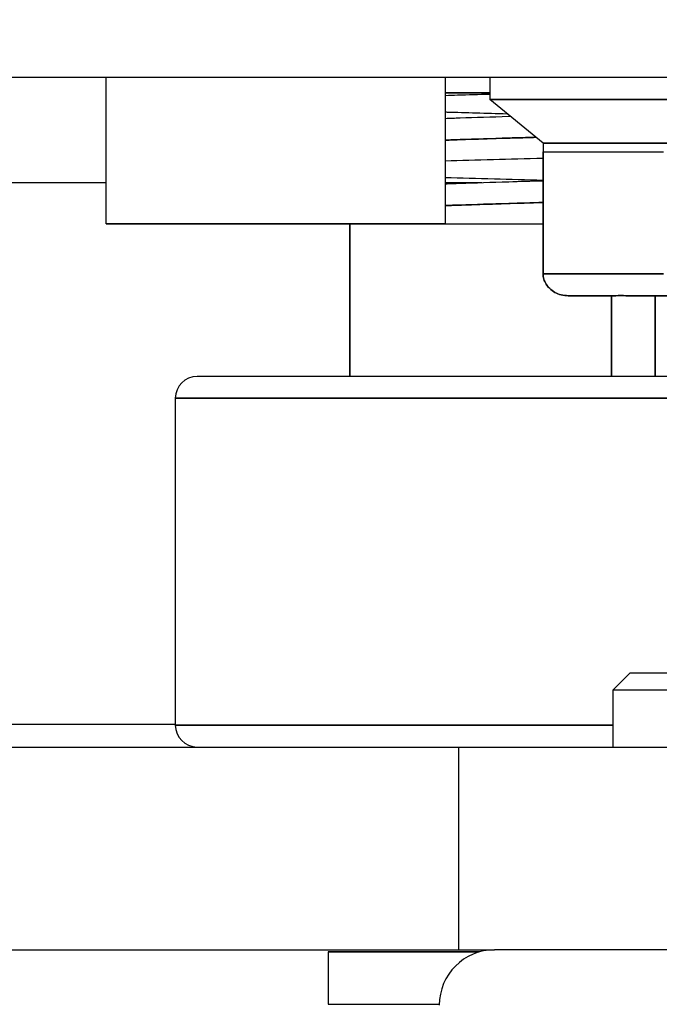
# Model space of a CAD drawing. Extents: x 807 to 1172, y 30 to 260.
# Tile 97 of 214: x 1019.642 to 1020.219, y 97.213 to 98.102. Entities that reach past the tile are written whole.
import ezdxf

# ---------------------------------------------------------------- set-up
doc = ezdxf.new("R2010")
doc.units = 0
doc.header["$LTSCALE"] = 4
doc.header["$MEASUREMENT"] = 0
doc.layers.get('0').update_dxf_attribs({"linetype": 'CONTINUOUS'})
doc.layers.get('DEFPOINTS').update_dxf_attribs({"linetype": 'CONTINUOUS'})
doc.styles.add('ROMANS', font='romans.shx')
doc.dimstyles.new('Default (ANSI)', dxfattribs={"dimscale": 20, "dimtxt": 0.07, "dimasz": 0.07, "dimexe": 0.125, "dimexo": 0.0625, "dimgap": 0.031496, "dimtad": 0, "dimtih": 1, "dimtoh": 1, "dimrnd": 1e-08, "dimzin": 0, "dimdsep": 46, "dimtxsty": 'ROMANS', "dimblk": 'Filled-1', "dimcen": 0.09, "dimdle": 0.393701, "dimclrd": 256, "dimclre": 256, "dimclrt": 256, "dimadec": 0, "dimazin": 0, "dimtfac": 0.928571, "dimtofl": 0, "dimtmove": 0, "dimatfit": 3, "dimfxl": 1, "dimtolj": 1, "dimtzin": 0, "dimlwd": -1, "dimlwe": -1, "dimarcsym": 0})

# ---------------------------------------------------------------- blocks, each defined once
blk = doc.blocks.new('Filled-1')
at = {"color": 0}
for p, q in [((0, 0), (-1, 0.17857)), ((-1, 0.17857), (-1, -0.17857)), ((-1, 0), (0, 0)), ((-1, -0.17857), (0, 0))]:
    blk.add_line(p, q, dxfattribs=at)
at = {"color": 0, "flags": 128}
blk.add_lwpolyline([(-1, -0.17857), (0, 0), (-1, 0.17857), (-1, -0.17857)], dxfattribs=at)
at = {"color": 0}
blk.add_solid([(-1, -0.17857), (0, 0), (-1, 0.17857), (-1, -0.17857)], dxfattribs=at)
blk = doc.blocks.new('*D97')
at = {"transparency": 16777216}
for p, q in [((1022.14966, 98.94963), (1022.14966, 105.99224)), ((1026.39966, 98.94963), (1026.39966, 105.99224)), ((1020.74966, 103.49224), (1018.21292, 103.49224)), ((1027.79966, 103.49224), (1029.19966, 103.49224))]:
    blk.add_line(p, q, dxfattribs=at)
at = {"layer": 'DEFPOINTS', "color": 0, "transparency": 16777216}
for p in [(1026.39966, 103.49224), (1022.14966, 97.69963), (1026.39966, 97.69963)]:
    blk.add_point(p, dxfattribs=at)
at = {"transparency": 16777216, "xscale": 1.400000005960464, "yscale": 1.400000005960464, "zscale": 1.400000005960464}
blk.add_blockref('Filled-1', (1022.14966, 103.49224), dxfattribs=at)
at = {"transparency": 16777216, "xscale": 1.400000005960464, "yscale": 1.400000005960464, "zscale": 1.400000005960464, "rotation": 180}
blk.add_blockref('Filled-1', (1026.39966, 103.49224), dxfattribs=at)
at = {"transparency": 16777216, "insert": (1015.44967, 103.49224), "char_height": 1.4, "attachment_point": 5, "style": 'ROMANS'}
blk.add_mtext('\\A1;4.25', dxfattribs=at)
blk = doc.blocks.new('*D99')
at = {"transparency": 16777216}
for p, q in [((996.08716, 98.91838), (996.08716, 113.84474)), ((1052.46216, 98.91838), (1052.46216, 113.84474)), ((997.48716, 111.34474), (1015.58068, 111.34474)), ((1051.06216, 111.34474), (1032.96863, 111.34474))]:
    blk.add_line(p, q, dxfattribs=at)
at = {"layer": 'DEFPOINTS', "color": 0, "transparency": 16777216}
for p in [(996.08716, 111.34474), (996.08716, 97.66838), (1052.46216, 97.66838)]:
    blk.add_point(p, dxfattribs=at)
at = {"transparency": 16777216, "xscale": 1.400000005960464, "yscale": 1.400000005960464, "zscale": 1.400000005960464, "rotation": 180}
blk.add_blockref('Filled-1', (996.08716, 111.34474), dxfattribs=at)
at = {"transparency": 16777216, "xscale": 1.400000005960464, "yscale": 1.400000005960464, "zscale": 1.400000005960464}
blk.add_blockref('Filled-1', (1052.46216, 111.34474), dxfattribs=at)
at = {"transparency": 16777216, "insert": (1024.27466, 111.34474), "char_height": 1.4, "attachment_point": 5, "style": 'ROMANS'}
blk.add_mtext('\\A1;\\fTahoma|b0|i0;\\H1.5400;(56.38)\\P\\fTahoma|b0|i0;\\H1.5400;OPENING WIDTH', dxfattribs=at)

msp = doc.modelspace()

# ---------------------------------------------------------------- hatches: boundary and pattern name
h = msp.add_hatch()
h.set_pattern_fill('ANSI31', color=256, scale=22, angle=90.00021, style=0)
h.set_pattern_definition([(135.0002, (799.6907, 30.9985), (-1.944537, -1.94455), [])])
edge = h.paths.add_edge_path()
edge.add_line((1023.10416, 97.95663), (1023.10416, 97.90371))
edge.add_line((1023.10416, 97.90371), (1023.10416, 97.27938))
edge.add_line((1023.10416, 97.27938), (1023.20816, 97.27938))
edge.add_line((1023.20816, 97.27938), (1023.20816, 97.95663))
edge.add_ellipse((1023.01041, 97.95663), major_axis=(0.19775, 0), ratio=1, start_angle=0, end_angle=90)
edge.add_line((1023.01041, 98.15438), (994.40591, 98.15438))
edge.add_ellipse((994.40591, 97.95663), major_axis=(0, 0.19775), ratio=1, start_angle=0, end_angle=90)
edge.add_line((994.20816, 97.95663), (994.20816, 97.59188))
edge.add_line((994.20816, 97.59188), (994.31216, 97.59188))
edge.add_line((994.31216, 97.59188), (994.31216, 97.95663))
edge.add_ellipse((994.40591, 97.95663), major_axis=(-0.09375, 0), ratio=1, start_angle=270, end_angle=360, ccw=False)
edge.add_line((994.40591, 98.05038), (995.49253, 98.05038))
edge.add_line((995.49253, 98.05038), (996.14878, 98.05038))
edge.add_line((996.14878, 98.05038), (1022.33853, 98.05038))
edge.add_line((1022.33853, 98.05038), (1022.99478, 98.05038))
edge.add_line((1022.99478, 98.05038), (1023.01041, 98.05038))
edge.add_ellipse((1023.01041, 97.95663), major_axis=(0, 0.09375), ratio=1, start_angle=280.46359, end_angle=360, ccw=False)
edge.add_ellipse((1023.01041, 97.95663), major_axis=(0.09219, 0.01703), ratio=1, start_angle=349.53641, end_angle=360, ccw=False)
h = msp.add_hatch()
h.set_pattern_fill('ANSI31', color=256, scale=22, angle=14.99998, style=0)
h.set_pattern_definition([(60, (799.6907, 30.9985), (-2.38157, 1.375), [])])
edge = h.paths.add_edge_path()
edge.add_ellipse((995.82066, 98.0833), major_axis=(-0.4375, -0.17959), ratio=1, start_angle=0, end_angle=18.38971)
edge.add_ellipse((995.82066, 98.0833), major_axis=(-0.3585, -0.30844), ratio=1, start_angle=0, end_angle=2.06751)
edge.add_ellipse((995.82066, 98.0833), major_axis=(-0.34714, -0.32118), ratio=1, start_angle=0, end_angle=67.32124)
edge.add_ellipse((995.82066, 98.0833), major_axis=(0.1625, -0.44413), ratio=1, start_angle=0, end_angle=14.00055)
edge.add_ellipse((995.82066, 98.0833), major_axis=(0.26512, -0.39163), ratio=1, start_angle=0, end_angle=33.58463)
edge.add_ellipse((996.14878, 97.93626), major_axis=(0.10937, -0.03255), ratio=1, start_angle=0, end_angle=106.57337)
edge.add_line((996.14878, 98.05038), (995.49253, 98.05038))
edge.add_ellipse((995.49253, 97.93626), major_axis=(0, 0.11412), ratio=1, start_angle=0, end_angle=106.57337)
edge = h.paths.add_edge_path()
edge.add_ellipse((1022.66666, 98.0833), major_axis=(-0.4375, -0.17959), ratio=1, start_angle=0, end_angle=6.71915)
edge.add_ellipse((1022.66666, 98.0833), major_axis=(-0.41348, -0.22955), ratio=1, start_angle=0, end_angle=13.73807)
edge.add_ellipse((1022.66666, 98.0833), major_axis=(-0.34714, -0.32118), ratio=1, start_angle=0, end_angle=114.90643)
edge.add_ellipse((1022.99478, 97.93626), major_axis=(0.10937, -0.03255), ratio=1, start_angle=0, end_angle=35.70054)
edge.add_ellipse((1022.99478, 97.93626), major_axis=(0.10782, 0.03739), ratio=1, start_angle=0, end_angle=70.87282)
edge.add_line((1022.99478, 98.05038), (1022.33853, 98.05038))
edge.add_ellipse((1022.33853, 97.93626), major_axis=(0, 0.11412), ratio=1, start_angle=0, end_angle=106.57337)
h = msp.add_hatch()
h.set_pattern_fill('ANSI31', color=256, scale=22, style=0)
h.set_pattern_definition([(45, (799.6907, 30.9985), (-1.944544, 1.944544), [])])
edge = h.paths.add_edge_path()
edge.add_ellipse((1054.09253, 96.6855), major_axis=(0.24462, 0), ratio=1, start_angle=0, end_angle=90)
edge.add_line((1054.09253, 96.93013), (1053.25366, 96.93013))
edge.add_line((1053.25366, 96.93013), (1052.65991, 96.93013))
edge.add_ellipse((1052.65991, 97.02388), major_axis=(0, -0.09375), ratio=1, start_angle=270, end_angle=360, ccw=False)
edge.add_line((1052.56616, 97.02388), (1052.56616, 97.63917))
edge.add_line((1052.56616, 97.63917), (1052.56616, 97.66838))
edge.add_ellipse((1052.65991, 97.66838), major_axis=(-0.09375, 0), ratio=1, start_angle=270, end_angle=360, ccw=False)
edge.add_line((1052.65991, 97.76213), (1053.0758, 97.76213))
edge.add_line((1053.0758, 97.76213), (1053.08716, 97.76213))
edge.add_line((1053.08716, 97.76213), (1053.08716, 97.77486))
edge.add_line((1053.08716, 97.77486), (1053.08716, 97.86613))
edge.add_line((1053.08716, 97.86613), (1052.65991, 97.86613))
edge.add_ellipse((1052.65991, 97.66838), major_axis=(0, 0.19775), ratio=1, start_angle=0, end_angle=83.2328)
edge.add_ellipse((1052.65991, 97.66838), major_axis=(-0.19637, 0.0233), ratio=1, start_angle=0, end_angle=6.7672)
edge.add_line((1052.46216, 97.66838), (1052.46216, 97.02388))
edge.add_ellipse((1052.65991, 97.02388), major_axis=(-0.19775, 0), ratio=1, start_angle=0, end_angle=90)
edge.add_line((1052.65991, 96.82613), (1054.09253, 96.82613))
edge.add_ellipse((1054.09253, 96.6855), major_axis=(0, 0.14062), ratio=1, start_angle=270, end_angle=360, ccw=False)
edge.add_line((1054.23316, 96.6855), (1054.23316, 79.00288))
edge.add_ellipse((1054.13941, 79.00288), major_axis=(0.09375, 0), ratio=1, start_angle=270, end_angle=360, ccw=False)
edge.add_line((1054.13941, 78.90913), (994.40991, 78.90913))
edge.add_ellipse((994.40991, 79.00288), major_axis=(0, -0.09375), ratio=1, start_angle=270, end_angle=360, ccw=False)
edge.add_line((994.31616, 79.00288), (994.31616, 96.6855))
edge.add_ellipse((994.45678, 96.6855), major_axis=(-0.14063, 0), ratio=1, start_angle=270, end_angle=360, ccw=False)
edge.add_line((994.45678, 96.82613), (995.88941, 96.82613))
edge.add_ellipse((995.88941, 97.02388), major_axis=(0, -0.19775), ratio=1, start_angle=0, end_angle=90)
edge.add_line((996.08716, 97.02388), (996.08716, 97.66838))
edge.add_ellipse((995.88941, 97.66838), major_axis=(0.19775, 0), ratio=1, start_angle=0, end_angle=6.7672)
edge.add_ellipse((995.88941, 97.66838), major_axis=(0.19637, 0.0233), ratio=1, start_angle=0, end_angle=83.2328)
edge.add_line((995.88941, 97.86613), (995.46216, 97.86613))
edge.add_line((995.46216, 97.86613), (995.46216, 97.77486))
edge.add_line((995.46216, 97.77486), (995.46216, 97.76213))
edge.add_line((995.46216, 97.76213), (995.47352, 97.76213))
edge.add_line((995.47352, 97.76213), (995.88941, 97.76213))
edge.add_ellipse((995.88941, 97.66838), major_axis=(0, 0.09375), ratio=1, start_angle=270, end_angle=360, ccw=False)
edge.add_line((995.98316, 97.66838), (995.98316, 97.63917))
edge.add_line((995.98316, 97.63917), (995.98316, 97.02388))
edge.add_ellipse((995.88941, 97.02388), major_axis=(0.09375, 0), ratio=1, start_angle=270, end_angle=360, ccw=False)
edge.add_line((995.88941, 96.93013), (995.29566, 96.93013))
edge.add_line((995.29566, 96.93013), (994.45678, 96.93013))
edge.add_ellipse((994.45678, 96.6855), major_axis=(0, 0.24463), ratio=1, start_angle=0, end_angle=90)
edge.add_line((994.21216, 96.6855), (994.21216, 79.00288))
edge.add_ellipse((994.40991, 79.00288), major_axis=(-0.19775, 0), ratio=1, start_angle=0, end_angle=90)
edge.add_line((994.40991, 78.80513), (1054.13941, 78.80513))
edge.add_ellipse((1054.13941, 79.00288), major_axis=(0, -0.19775), ratio=1, start_angle=0, end_angle=90)
edge.add_line((1054.33716, 79.00288), (1054.33716, 96.6855))

# ---------------------------------------------------------------- linework, layer by layer
for p, q in [((994.40591, 98.05038), (1023.01041, 98.05038)), ((1019.71944, 97.91816), (1019.71944, 98.05038)), ((1020.02562, 98.05038), (1020.02562, 97.91816)), ((1020.06565, 98.05038), (1020.06565, 98.03036)), ((1020.02562, 98.03627), (1020.06565, 98.03627)), ((1020.33106, 98.03036), (1020.06565, 98.03036)), ((1020.11388, 97.99099), (1020.06565, 98.03036)), ((1020.06565, 98.03036), (1020.33106, 98.03036)), ((1020.33112, 97.99099), (1020.11388, 97.99099)), ((1020.11388, 97.99099), (1020.11388, 97.98312)), ((1020.11388, 97.99099), (1020.33112, 97.99099)), ((1020.11388, 97.87288), (1020.11388, 97.98312)), ((1020.11388, 97.98312), (1020.11388, 97.87288)), ((1020.11388, 97.98312), (1020.12331, 97.98312)), ((1020.13572, 97.98312), (1020.15099, 97.98312)), ((1020.17213, 97.98312), (1020.19537, 97.98312)), ((1019.24916, 97.95538), (1019.71944, 97.95538)), ((1020.02562, 97.95538), (1020.0587, 97.95538)), ((1019.71944, 97.91816), (1020.02562, 97.91816)), ((1020.02562, 97.91816), (1019.71944, 97.91816)), ((1019.93923, 97.91816), (1019.93923, 97.78036)), ((1019.93969, 97.78036), (1019.93969, 97.91816)), ((1020.02562, 97.91816), (1020.11388, 97.91816)), ((1020.11388, 97.87288), (1020.2224, 97.87288)), ((1020.2224, 97.87288), (1020.11388, 97.87288)), ((1020.13661, 97.85319), (1020.17811, 97.85319)), ((1020.17811, 97.85319), (1020.13661, 97.85319)), ((1020.17568, 97.78036), (1020.17568, 97.85319)), ((1020.17568, 97.85319), (1020.17568, 97.78036)), ((1020.17568, 97.85319), (1020.17568, 97.78036)), ((1020.17568, 97.78036), (1020.17568, 97.85319)), ((1020.17829, 97.85319), (1020.17811, 97.85319)), ((1020.1923, 97.85319), (1020.23379, 97.85319)), ((1020.23379, 97.85319), (1020.1923, 97.85319)), ((1020.21505, 97.78036), (1020.21505, 97.85319)), ((1020.21505, 97.85319), (1020.21505, 97.78036)), ((1020.33248, 97.78036), (1019.80166, 97.78036)), ((1019.78198, 97.76067), (1020.33245, 97.76067)), ((1020.33245, 97.76067), (1019.78198, 97.76067)), ((1019.78198, 97.4654), (1019.78198, 97.76067)), ((1020.19248, 97.51264), (1020.17686, 97.49702)), ((1020.19248, 97.51264), (1020.47373, 97.51264)), ((1020.48936, 97.49702), (1020.17686, 97.49702)), ((1020.17686, 97.49702), (1020.17686, 97.44571)), ((1019.59516, 97.46638), (1019.78198, 97.46638)), ((1019.78198, 97.4654), (1020.17686, 97.4654)), ((1020.17686, 97.4654), (1019.78198, 97.4654)), ((1019.33037, 97.44571), (1020.03783, 97.44571)), ((1020.03783, 97.44571), (1020.62838, 97.44571)), ((1020.03783, 97.26264), (1020.03783, 97.44571)), ((1019.33037, 97.26264), (1020.03783, 97.26264)), ((1020.03783, 97.26264), (1020.07011, 97.26264)), ((1020.59611, 97.26264), (1020.07011, 97.26264)), ((1020.05621, 97.26067), (1019.91977, 97.26067)), ((1019.91977, 97.26067), (1019.91977, 97.21343)), ((1019.91977, 97.21343), (1020.02011, 97.21343))]:
    msp.add_line(p, q)
for centre, radius, start, end in [((1019.80166, 97.76067), 0.01969, 90, 180), ((1019.80166, 97.4654), 0.01969, 180, 270), ((1020.07011, 97.21264), 0.05, 90, 180)]:
    msp.add_arc(centre, radius, start, end)
for centre, ratio, start_param, end_param in [((1020.1781, 97.865), 0.90552, 0.000572, 0.023226), ((1020.17829, 97.86501), 0.904437, 0, 0.002908), ((1020.1923, 97.865), 0.821672, 6.283161, 6.304392), ((1020.19255, 97.865), 0.820218, 6.283162, 6.303003)]:
    msp.add_ellipse(centre, major_axis=(0, -0.01181), ratio=ratio, start_param=start_param, end_param=end_param)
for points, knots in [([(1020.06565, 98.03627), (1020.06473, 98.03627), (1020.06381, 98.03627), (1020.0629, 98.03627), (1020.04989, 98.03627), (1020.03741, 98.03627), (1020.02562, 98.03627)], [0.1350835, 0.1350835, 0.1350835, 0.1350835, 0.1428571, 0.1428571, 0.1428571, 0.2532636, 0.2532636, 0.2532636, 0.2532636]), ([(1020.06565, 98.03494), (1020.05565, 98.03466), (1020.04599, 98.03439), (1020.03671, 98.03411), (1020.03295, 98.034), (1020.02925, 98.03389), (1020.02562, 98.03378)], [0.011214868, 0.011214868, 0.011214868, 0.011214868, 0.018229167, 0.018229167, 0.018229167, 0.021072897, 0.021072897, 0.021072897, 0.021072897]), ([(1020.02562, 98.01909), (1020.02619, 98.01908), (1020.02675, 98.01906), (1020.02732, 98.01904), (1020.04406, 98.01853), (1020.06217, 98.01801), (1020.0814, 98.0175)], [0.14539105, 0.14539105, 0.14539105, 0.14539105, 0.14583333, 0.14583333, 0.14583333, 0.15886596, 0.15886596, 0.15886596, 0.15886596]), ([(1020.02562, 98.0133), (1020.02993, 98.01346), (1020.03436, 98.01362), (1020.03892, 98.01377), (1020.05253, 98.01424), (1020.06723, 98.01471), (1020.08287, 98.01518), (1020.08331, 98.01519), (1020.08376, 98.01521), (1020.0842, 98.01522)], [0.22213436, 0.22213436, 0.22213436, 0.22213436, 0.23809524, 0.23809524, 0.23809524, 0.28571429, 0.28571429, 0.28571429, 0.28706097, 0.28706097, 0.28706097, 0.28706097]), ([(1020.10748, 97.99621), (1020.09905, 97.99597), (1020.09083, 97.99573), (1020.08286, 97.99549), (1020.06722, 97.99503), (1020.05252, 97.99456), (1020.03892, 97.99409), (1020.03436, 97.99393), (1020.02993, 97.99377), (1020.02562, 97.99362)], [0.81400109, 0.81400109, 0.81400109, 0.81400109, 0.82857143, 0.82857143, 0.82857143, 0.85714286, 0.85714286, 0.85714286, 0.86671639, 0.86671639, 0.86671639, 0.86671639]), ([(1020.02562, 97.99362), (1020.04433, 97.9943), (1020.06548, 97.99498), (1020.08858, 97.99567), (1020.09474, 97.99585), (1020.10105, 97.99603), (1020.10748, 97.99621)], [0.13337364, 0.13337364, 0.13337364, 0.13337364, 0.17500008, 0.17500008, 0.17500008, 0.18611689, 0.18611689, 0.18611689, 0.18611689]), ([(1020.11388, 97.98312), (1020.11387, 97.98312), (1020.11465, 97.98312), (1020.11625, 97.98312), (1020.11785, 97.98312), (1020.12026, 97.98312), (1020.12345, 97.98312), (1020.12663, 97.98312), (1020.1306, 97.98312), (1020.1353, 97.98312), (1020.14, 97.98312), (1020.14543, 97.98312), (1020.15154, 97.98312), (1020.15765, 97.98312), (1020.16442, 97.98312), (1020.17182, 97.98312), (1020.17921, 97.98312), (1020.18722, 97.98312), (1020.19567, 97.98312), (1020.20412, 97.98312), (1020.21301, 97.98312), (1020.2224, 97.98312)], [0, 0, 0, 0, 0.142857, 0.142857, 0.142857, 0.285714, 0.285714, 0.285714, 0.428571, 0.428571, 0.428571, 0.571429, 0.571429, 0.571429, 0.714286, 0.714286, 0.714286, 0.857143, 0.857143, 0.857143, 1, 1, 1, 1]), ([(1020.11388, 97.97715), (1020.09834, 97.97676), (1020.08337, 97.97637), (1020.06908, 97.97598), (1020.05376, 97.97556), (1020.03923, 97.97514), (1020.02562, 97.97472)], [0.50048138, 0.50048138, 0.50048138, 0.50048138, 0.51041667, 0.51041667, 0.51041667, 0.52107334, 0.52107334, 0.52107334, 0.52107334]), ([(1020.02562, 97.96004), (1020.03949, 97.95961), (1020.05431, 97.95918), (1020.06996, 97.95876), (1020.08398, 97.95837), (1020.09866, 97.95799), (1020.11388, 97.95761)], [0.64539073, 0.64539073, 0.64539073, 0.64539073, 0.65625, 0.65625, 0.65625, 0.66598267, 0.66598267, 0.66598267, 0.66598267]), ([(1020.02562, 97.95425), (1020.02993, 97.9544), (1020.03436, 97.95456), (1020.03892, 97.95472), (1020.05252, 97.95519), (1020.06723, 97.95566), (1020.08287, 97.95613), (1020.09284, 97.95642), (1020.1032, 97.95672), (1020.11388, 97.95702)], [0.22213706, 0.22213706, 0.22213706, 0.22213706, 0.23809524, 0.23809524, 0.23809524, 0.28571429, 0.28571429, 0.28571429, 0.31607832, 0.31607832, 0.31607832, 0.31607832]), ([(1020.11388, 97.93734), (1020.10321, 97.93704), (1020.09286, 97.93674), (1020.0829, 97.93644), (1020.06726, 97.93597), (1020.05255, 97.9355), (1020.03895, 97.93503), (1020.03438, 97.93488), (1020.02993, 97.93472), (1020.02562, 97.93456)], [0.68394697, 0.68394697, 0.68394697, 0.68394697, 0.71428571, 0.71428571, 0.71428571, 0.76190476, 0.76190476, 0.76190476, 0.77789317, 0.77789317, 0.77789317, 0.77789317]), ([(1020.02562, 97.93456), (1020.03309, 97.93483), (1020.04095, 97.93511), (1020.04917, 97.93538), (1020.06884, 97.93603), (1020.09057, 97.93668), (1020.11388, 97.93734)], [0.22228674, 0.22228674, 0.22228674, 0.22228674, 0.25000031, 0.25000031, 0.25000031, 0.31629671, 0.31629671, 0.31629671, 0.31629671]), ([(1020.13661, 97.85319), (1020.13442, 97.85319), (1020.13228, 97.85347), (1020.13023, 97.85399), (1020.12819, 97.8545), (1020.12625, 97.85527), (1020.1245, 97.85622), (1020.12274, 97.85718), (1020.12118, 97.85833), (1020.11984, 97.85959), (1020.1185, 97.86086), (1020.11739, 97.86224), (1020.11651, 97.86369), (1020.11562, 97.86515), (1020.11497, 97.86667), (1020.11453, 97.86822), (1020.11409, 97.86976), (1020.11388, 97.87133), (1020.11388, 97.87288)], [0, 0, 0, 0, 0.166667, 0.166667, 0.166667, 0.333333, 0.333333, 0.333333, 0.5, 0.5, 0.5, 0.666667, 0.666667, 0.666667, 0.833333, 0.833333, 0.833333, 1, 1, 1, 1]), ([(1020.11388, 97.87288), (1020.11388, 97.87133), (1020.11409, 97.86976), (1020.11453, 97.86821), (1020.11497, 97.86666), (1020.11563, 97.86514), (1020.11651, 97.86369), (1020.1174, 97.86223), (1020.11851, 97.86085), (1020.11985, 97.85959), (1020.12118, 97.85832), (1020.12275, 97.85718), (1020.1245, 97.85622), (1020.12626, 97.85527), (1020.1282, 97.8545), (1020.13024, 97.85398), (1020.13228, 97.85347), (1020.13442, 97.85319), (1020.13661, 97.85319)], [0, 0, 0, 0, 0.166667, 0.166667, 0.166667, 0.333333, 0.333333, 0.333333, 0.5, 0.5, 0.5, 0.666667, 0.666667, 0.666667, 0.833333, 0.833333, 0.833333, 1, 1, 1, 1]), ([(1020.1781, 97.85319), (1020.17888, 97.85319), (1020.17978, 97.85321), (1020.1808, 97.85323), (1020.18265, 97.85325), (1020.18488, 97.85326), (1020.1875, 97.85323), (1020.18898, 97.85321), (1020.19058, 97.85319), (1020.1923, 97.85319)], [0, 0, 0, 0, 0.261269, 0.261269, 0.261269, 0.732712, 0.732712, 0.732712, 1, 1, 1, 1]), ([(1020.1923, 97.85319), (1020.19017, 97.85319), (1020.18823, 97.85322), (1020.18645, 97.85324), (1020.18467, 97.85325), (1020.18305, 97.85325), (1020.18166, 97.85324), (1020.18026, 97.85322), (1020.17908, 97.85319), (1020.17811, 97.85319)], [0, 0, 0, 0, 0.333333, 0.333333, 0.333333, 0.666667, 0.666667, 0.666667, 1, 1, 1, 1]), ([(1020.33248, 97.78036), (1020.30819, 97.78036), (1020.28414, 97.78036), (1020.26023, 97.78036), (1020.23631, 97.78036), (1020.21252, 97.78036), (1020.18921, 97.78036), (1020.1659, 97.78036), (1020.14306, 97.78036), (1020.12088, 97.78036), (1020.0987, 97.78036), (1020.07716, 97.78036), (1020.0565, 97.78036), (1020.03583, 97.78036), (1020.01603, 97.78036), (1019.99727, 97.78036), (1019.97851, 97.78036), (1019.9608, 97.78036), (1019.9443, 97.78036), (1019.9278, 97.78036), (1019.91251, 97.78036), (1019.89858, 97.78036), (1019.88465, 97.78036), (1019.87207, 97.78036), (1019.86096, 97.78036), (1019.84985, 97.78036), (1019.84021, 97.78036), (1019.83213, 97.78036), (1019.82405, 97.78036), (1019.81754, 97.78036), (1019.81264, 97.78036), (1019.80775, 97.78036), (1019.80447, 97.78036), (1019.80285, 97.78036), (1019.80206, 97.78036), (1019.80166, 97.78036), (1019.80166, 97.78036)], [0, 0, 0, 0, 0.0434783, 0.0434783, 0.0434783, 0.0869565, 0.0869565, 0.0869565, 0.1304348, 0.1304348, 0.1304348, 0.173913, 0.173913, 0.173913, 0.2173913, 0.2173913, 0.2173913, 0.2608696, 0.2608696, 0.2608696, 0.3043478, 0.3043478, 0.3043478, 0.3478261, 0.3478261, 0.3478261, 0.3913043, 0.3913043, 0.3913043, 0.4347826, 0.4347826, 0.4347826, 0.4782609, 0.4782609, 0.4782609, 0.4995922, 0.4995922, 0.4995922, 0.4995922]), ([(1019.91977, 97.26067), (1019.91977, 97.26067), (1019.92023, 97.26067), (1019.92116, 97.26067), (1019.9227, 97.26067), (1019.92552, 97.26067), (1019.9296, 97.26067), (1019.93368, 97.26067), (1019.93903, 97.26067), (1019.94557, 97.26067), (1019.95212, 97.26067), (1019.95988, 97.26067), (1019.96877, 97.26067), (1019.97766, 97.26067), (1019.98769, 97.26067), (1019.99876, 97.26067), (1020.00983, 97.26067), (1020.02194, 97.26067), (1020.03498, 97.26067), (1020.04181, 97.26067), (1020.04889, 97.26067), (1020.05621, 97.26067)], [0.2348146, 0.2348146, 0.2348146, 0.2348146, 0.2608696, 0.2608696, 0.2608696, 0.3043478, 0.3043478, 0.3043478, 0.3478261, 0.3478261, 0.3478261, 0.3913043, 0.3913043, 0.3913043, 0.4347826, 0.4347826, 0.4347826, 0.4782609, 0.4782609, 0.4782609, 0.5010237, 0.5010237, 0.5010237, 0.5010237])]:
    msp.add_open_spline(points, degree=3, knots=knots)
for points in [[(1020.17811, 97.85319), (1020.17817, 97.85319), (1020.17823, 97.85319), (1020.17829, 97.85319)], [(1020.1923, 97.85319), (1020.18676, 97.85319), (1020.18237, 97.85319), (1020.17811, 97.85319)], [(1020.17829, 97.85319), (1020.17829, 97.85319), (1020.17829, 97.85319), (1020.1783, 97.85319)], [(1020.19255, 97.85319), (1020.19247, 97.85319), (1020.19238, 97.85319), (1020.1923, 97.85319)]]:
    msp.add_open_spline(points, degree=3)

# ---------------------------------------------------------------- dimensions: what is measured, and where the dimension line sits
dim = msp.add_linear_dim(base=(996.0871563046, 111.3447361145), p1=(1052.4621563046, 97.6683757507), p2=(996.0871563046, 97.6683757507), angle=180, text='\\fTahoma|b0|i0;\\H1.5400;(<>)\\P\\fTahoma|b0|i0;\\H1.5400;OPENING WIDTH', dimstyle='Default (ANSI)', override={"dimgap": 0.031496, "dimtih": 0, "dimtoh": 0, "dimdec": 2, "dimtol": 0, "dimlim": 0, "dimtp": 0, "dimtm": 0, "dimtdec": 2, "dimatfit": 1})
dim.commit()
dim.dimension.update_dxf_attribs({"geometry": '*D99', "text_midpoint": (1024.2746563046, 111.3447361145), "dimtype": 160})
dim = msp.add_linear_dim(base=(1026.39966, 103.49224), p1=(1022.14966, 97.69963), p2=(1026.39966, 97.69963), angle=180, dimstyle='Default (ANSI)', override={"dimgap": 0.031496, "dimtih": 0, "dimtoh": 0, "dimdec": 2, "dimtol": 0, "dimlim": 0, "dimtp": 0, "dimtm": 0, "dimtdec": 2, "dimatfit": 1})
dim.commit()
dim.dimension.update_dxf_attribs({"geometry": '*D97', "text_midpoint": (1015.44967, 103.49224), "dimtype": 160})

doc.saveas('drawing.dxf')
